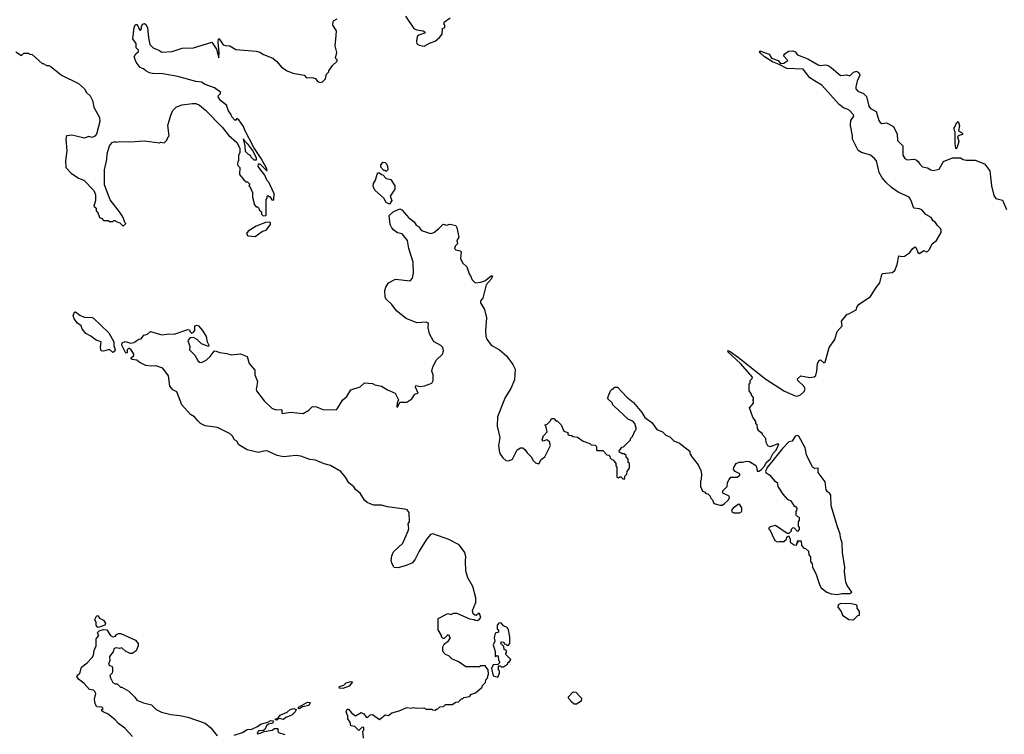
# Model space of a CAD drawing. Extents: x 1863017 to 1989460, y 394564 to 532820.
# Tile 121 of 213: x 1924258 to 1932900, y 441798 to 448074. Entities that reach past the tile are written whole.
import ezdxf

# ---------------------------------------------------------------- set-up
doc = ezdxf.new("R2010")
doc.units = 0

msp = doc.modelspace()

# ---------------------------------------------------------------- linework, layer by layer
at = {"layer": '0CON10XD'}
for points in [[(1924225, 447790), (1924275, 447760), (1924295, 447780), (1924335, 447780), (1924345, 447770), (1924368.3, 447768.3), (1924455, 447690), (1924465, 447690), (1924495, 447670), (1924515, 447670), (1924535, 447660), (1924625, 447587.5), (1924775, 447512.5), (1924827.5, 447465), (1924843.6, 447433.6), (1924876.1, 447406.1), (1924897.5, 447365), (1924907.5, 447305), (1924957.5, 447215), (1924961.7, 447178.3), (1924931.7, 447068.3), (1924918.3, 447051.7), (1924895, 447040), (1924865, 447047.5), (1924825, 447032.5), (1924815, 447037.5), (1924715, 447060), (1924670, 447055), (1924662.5, 447025), (1924671.2, 446925), (1924660, 446835), (1924662.5, 446775), (1924710, 446725), (1924775, 446682.5), (1924820, 446665), (1924910, 446575), (1924922.5, 446535), (1924922.5, 446485), (1924910, 446435), (1924928.3, 446418.3), (1924930, 446395), (1924940, 446385), (1924960, 446335), (1924978.3, 446328.3), (1924995, 446310), (1925035, 446310), (1925045, 446300), (1925075, 446300), (1925085, 446310), (1925095, 446310), (1925105, 446300), (1925138.3, 446288.3), (1925165, 446260), (1925190, 446285), (1925181.7, 446291.7), (1925167.5, 446335), (1925142.5, 446375), (1925051.7, 446491.7), (1925003.9, 446623.9), (1925003.9, 446756.1), (1925023.3, 446845), (1925026.7, 446895), (1925047.5, 446965), (1925070, 446995), (1925095, 447002.5), (1925105, 446997.5), (1925135, 447002.5), (1925225, 447000), (1925355, 447010), (1925485, 446992.5), (1925495, 446997.5), (1925527, 446993), (1925550, 447015), (1925560, 447045), (1925570, 447055), (1925557.5, 447145), (1925583.6, 447236.4), (1925602.5, 447275), (1925635, 447307.5), (1925685, 447326.7), (1925775, 447337.5), (1925805, 447337.5), (1925835, 447322.5), (1925889.3, 447279.3), (1926035, 447130), (1926090.7, 447060.7), (1926162.5, 446995), (1926190, 446945), (1926190, 446905), (1926180, 446885), (1926180, 446835), (1926173, 446827), (1926170, 446805), (1926173, 446793), (1926190, 446775), (1926187.5, 446715), (1926225, 446667.5), (1926245, 446650), (1926258.3, 446648.3), (1926278.3, 446628.3), (1926270, 446615), (1926278.3, 446608.3), (1926300, 446555), (1926302.5, 446515), (1926318.3, 446448.3), (1926335, 446430), (1926345, 446430), (1926358.3, 446418.3), (1926360, 446405), (1926380, 446385), (1926380, 446365), (1926395, 446350), (1926420, 446355), (1926420, 446495), (1926430, 446505), (1926430, 446525), (1926435, 446530), (1926445, 446520), (1926455, 446520), (1926471.7, 446491.7), (1926485, 446490), (1926490, 446495), (1926492.5, 446545), (1926445, 446647.5), (1926427.5, 446665), (1926408.3, 446708.3), (1926352.5, 446785), (1926353.3, 446806.7), (1926365, 446807.5), (1926425, 446750), (1926430, 446750), (1926427.5, 446765), (1926378.8, 446855), (1926312, 446952), (1926233.2, 447103.2), (1926223.3, 447135), (1926182.7, 447192.7), (1926165, 447206.7), (1926155, 447190), (1926145, 447190), (1926120.5, 447220.5), (1926112, 447245), (1926092.1, 447272.1), (1926073.6, 447323.6), (1926020, 447365), (1926000, 447395), (1926001.7, 447408.3), (1926020, 447425), (1926022.5, 447435), (1925966.7, 447475), (1925885.7, 447505.7), (1925855, 447525.8), (1925805, 447530), (1925645.7, 447575.7), (1925515, 447598), (1925425, 447600), (1925396.1, 447606.1), (1925363.9, 447623.9), (1925345, 447642.5), (1925315, 447652.5), (1925279.3, 447699.3), (1925263.6, 447746.4), (1925276.4, 447773.6), (1925300, 447795), (1925300, 447805), (1925280, 447825), (1925280, 447865), (1925252.5, 447905), (1925262.5, 448005), (1925275, 448030), (1925285, 448030), (1925295, 448020), (1925302.5, 447995), (1925315, 447980), (1925327, 447993), (1925327.5, 448015), (1925337, 448033), (1925355, 448040), (1925365, 448032.5), (1925380, 448005), (1925387.5, 447915), (1925400, 447855), (1925430, 447825), (1925485, 447802.5), (1925505, 447787.5), (1925595, 447793.8), (1925685, 447823.8), (1925782.3, 447827.7), (1925945, 447877.5), (1925985.9, 447815.9), (1926005, 447740), (1926008, 447785), (1926000.8, 447875), (1926004, 447905), (1926010, 447905), (1926045, 447853.8), (1926065, 447846.2), (1926103.9, 447843.9), (1926155, 447812), (1926335, 447795.8), (1926365, 447788), (1926397.3, 447767.3), (1926478.8, 447735), (1926516, 447705), (1926555.5, 447655.5), (1926605, 447623.8), (1926655, 447603.3), (1926755, 447587.5), (1926775, 447562.5), (1926823, 447567), (1926855, 447557.5), (1926871.7, 447531.7), (1926895, 447521.4), (1926915, 447528), (1926942.5, 447555), (1926950, 447595), (1926970, 447615), (1926970, 447625), (1927005, 447672.5), (1927045, 447710), (1927045, 447720), (1927030, 447735), (1927042.5, 447785), (1927027.5, 447845), (1927036.2, 447935), (1927040, 447975), (1927007.5, 448025), (1927007.5, 448035), (1927012.5, 448065), (1927045, 448082.5)], [(1927643.3, 448105), (1927717.5, 447995), (1927740, 447985), (1927800, 447975), (1927817.5, 447965), (1927810, 447955), (1927762.3, 447937.7), (1927747.5, 447925), (1927740, 447885), (1927745, 447862.5), (1927765, 447850), (1927809.3, 447840.7), (1927855, 447867.5), (1927903.6, 447886.4), (1927943, 447917), (1927967.5, 447945), (1927970, 447995), (1927990, 448005), (1927990, 448025), (1927980, 448035), (1927987.5, 448055), (1928035, 448090)], [(1932295, 446292.5), (1932275, 446306.7), (1932256.6, 446336.6), (1932211.5, 446361.5), (1932175, 446402.5), (1932155, 446412.5), (1932105, 446417.5), (1932080.7, 446490.7), (1932063.7, 446513.7), (1931967.9, 446557.9), (1931908.9, 446598.9), (1931862.8, 446642.8), (1931828.6, 446685), (1931802.3, 446732.3), (1931777.5, 446835), (1931761.2, 446855), (1931725.3, 446885.3), (1931645.9, 446905.9), (1931617.1, 446925), (1931566.2, 447025), (1931567.5, 447055), (1931548.9, 447145), (1931552.1, 447187.9), (1931578.8, 447225), (1931575, 447237.5), (1931535, 447283.3), (1931489.4, 447299.4), (1931449.8, 447329.8), (1931298.5, 447498.5), (1931247.9, 447527.9), (1931193.9, 447563.9), (1931135, 447640), (1930990, 447645), (1930925, 447680), (1930865, 447702.5), (1930795, 447747.5), (1930760.7, 447780.7), (1930750, 447795), (1930755, 447800), (1930835, 447770), (1930857, 447737), (1930916.1, 447716.1), (1930935, 447690), (1930965, 447692.5), (1931000, 447715), (1930962.5, 447755), (1930972.5, 447775), (1931005, 447796), (1931045, 447799.2), (1931065, 447791.2), (1931085.8, 447765.8), (1931175, 447730), (1931265.7, 447675.7), (1931285, 447671.4), (1931335, 447675.7), (1931355, 447670), (1931380, 447655), (1931463, 447583), (1931515, 447588), (1931545, 447580), (1931575, 447613.3), (1931605, 447622.5), (1931627.5, 447605), (1931632.5, 447585), (1931608.8, 447535), (1931595.8, 447485), (1931598, 447465), (1931613.3, 447445), (1931665, 447424), (1931690, 447400), (1931710, 447315), (1931725, 447294), (1931775, 447267.5), (1931798.3, 447188.3), (1931810.7, 447170.7), (1931825, 447163.3), (1931865, 447166.7), (1931926.7, 447135), (1931959.3, 447069.3), (1931962.1, 447012.1), (1932008.8, 446965), (1932008.8, 446885), (1932027.5, 446855), (1932046.4, 446843.6), (1932105, 446850), (1932125, 446843.3), (1932145, 446827.5), (1932157.5, 446805), (1932181.7, 446781.7), (1932225, 446773.3), (1932254.1, 446754.1), (1932275, 446748), (1932328.9, 446761.1), (1932365, 446827.5), (1932445, 446860), (1932515, 446860), (1932540, 446845), (1932565, 446840), (1932645, 446840), (1932725, 446806.7), (1932772.5, 446745), (1932788.8, 446615), (1932809.5, 446529.5), (1932825, 446502.5), (1932885, 446490), (1932918.1, 446408.1)], [(1932475, 446940), (1932468.8, 446985), (1932470, 447085), (1932461.7, 447098.3), (1932460, 447125), (1932470, 447135), (1932481.7, 447168.3), (1932495, 447180), (1932507.5, 447145), (1932498.3, 447098.3), (1932525, 447083.3), (1932533.3, 447075), (1932533.3, 447065), (1932502.5, 447057.5), (1932490, 447045), (1932500, 447005), (1932487, 446953), (1932475, 446940)], [(1926335, 446840), (1926315, 446840), (1926290, 446865), (1926285, 446880), (1926265, 446890), (1926240, 446915), (1926237.5, 446965), (1926223.3, 447026.7), (1926230, 447010), (1926255, 446987.5), (1926306.2, 446916.2), (1926335, 446860), (1926335, 446840)], [(1927475, 446740), (1927465, 446750), (1927455, 446750), (1927428.3, 446778.3), (1927427.5, 446795), (1927445, 446822.5), (1927465, 446820), (1927478.3, 446808.3), (1927487, 446787), (1927490, 446755), (1927475, 446740)], [(1927505, 446453.2), (1927475, 446466.7), (1927455, 446505.7), (1927376.9, 446575), (1927366.7, 446595), (1927361.5, 446615), (1927364.4, 446635.6), (1927380, 446665), (1927394.2, 446715.8), (1927405, 446727.5), (1927415, 446730), (1927433, 446713), (1927445, 446710), (1927475, 446680), (1927515, 446670), (1927550, 446615), (1927550, 446585), (1927509.4, 446525), (1927524.5, 446485), (1927505, 446453.2)], [(1927335, 443821.8), (1927306.9, 443835), (1927284.3, 443855), (1927247.1, 443915), (1927208, 443945), (1927189.7, 443969.7), (1927146.3, 444006.3), (1927117.2, 444057.2), (1927076, 444105), (1926985, 444157.1), (1926931.7, 444171.7), (1926855, 444205.5), (1926805, 444211.4), (1926725, 444241.4), (1926685, 444245.6), (1926575, 444235.6), (1926516.6, 444246.6), (1926435, 444284.3), (1926413, 444287), (1926355, 444273.8), (1926255, 444296.7), (1926180.5, 444340.5), (1926163.3, 444373.3), (1926142.5, 444385), (1926127.3, 444417.3), (1926105, 444438), (1925995, 444490.8), (1925885, 444506.7), (1925845, 444527.5), (1925820.7, 444550.7), (1925791.2, 444585), (1925757, 444607), (1925680.6, 444690.6), (1925636.9, 444805), (1925602.3, 444822.3), (1925575, 444853.8), (1925564, 444945), (1925515, 445013.3), (1925453.6, 445033.6), (1925415, 445030), (1925365, 445038.1), (1925306.2, 445065), (1925285, 445082.5), (1925245, 445088.6), (1925236, 445095), (1925235.7, 445105), (1925258.8, 445125), (1925260, 445135), (1925236.7, 445175), (1925215, 445190), (1925200, 445175), (1925200.7, 445149.3), (1925190, 445145), (1925153.8, 445216.2), (1925157.5, 445235), (1925185, 445248.8), (1925235, 445233.3), (1925260.7, 445239.3), (1925305, 445267.5), (1925325, 445270), (1925347, 445303), (1925378.6, 445311.4), (1925405, 445336), (1925505, 445306.9), (1925565.9, 445314.1), (1925615, 445312.5), (1925735, 445351.9), (1925749.4, 445349.4), (1925755, 445333.3), (1925765, 445322), (1925785, 445330.8), (1925794.4, 445345), (1925795.8, 445384.2), (1925815, 445391.4), (1925828, 445385), (1925863.3, 445345), (1925895, 445290), (1925903.3, 445243.3), (1925917.5, 445215), (1925915, 445203.3), (1925855, 445226.7), (1925816.2, 445265), (1925785, 445284), (1925755, 445279.2), (1925734, 445255), (1925750, 445205), (1925747.5, 445175), (1925795, 445127.5), (1925823.3, 445075), (1925835, 445066.7), (1925855, 445063.3), (1925895, 445083.8), (1925930, 445115), (1925965, 445162.5), (1925975, 445166.2), (1926015, 445150), (1926075, 445142.5), (1926115, 445129.5), (1926195, 445138.6), (1926253.8, 445115), (1926272, 445055), (1926321.2, 444995), (1926323.1, 444955), (1926345.7, 444895), (1926334.3, 444825), (1926338, 444815), (1926402.5, 444725), (1926470.7, 444660.7), (1926506.4, 444646.4), (1926551.7, 444651.7), (1926558.8, 444645), (1926558.3, 444631.7), (1926557.5, 444617.5), (1926565, 444613.8), (1926635, 444626.2), (1926745, 444616), (1926795, 444644), (1926825, 444673.8), (1926835, 444676.2), (1926862.3, 444672.3), (1926919.4, 444649.4), (1927035, 444648.8), (1927045, 444656.2), (1927093.1, 444735), (1927129.4, 444765), (1927165, 444823.2), (1927245, 444849.6), (1927285.4, 444884.6), (1927355, 444880), (1927376, 444866), (1927435, 444854.6), (1927485, 444823.8), (1927553.3, 444795), (1927583.8, 444735), (1927570, 444710), (1927567.5, 444675), (1927575, 444670), (1927595.9, 444714.1), (1927655, 444713.8), (1927699.5, 444745), (1927725, 444784.2), (1927755, 444792.5), (1927732.9, 444845), (1927735, 444860), (1927773.3, 444853.3), (1927812.5, 444857.5), (1927875, 444881.2), (1927886, 444905), (1927886.2, 444955), (1927876.4, 444986.4), (1927883.3, 445025), (1927915, 445087.5), (1927968, 445135), (1927977.1, 445165), (1927972, 445195), (1927955, 445211.2), (1927895, 445243.3), (1927886.2, 445255), (1927854, 445315), (1927843.6, 445366.4), (1927845, 445407.5), (1927826, 445416), (1927745, 445411.2), (1927649.5, 445449.5), (1927565, 445516.7), (1927525, 445572.5), (1927477.5, 445615), (1927467, 445637), (1927462.5, 445695), (1927472.5, 445725), (1927495, 445762.5), (1927556.4, 445793.6), (1927685, 445778.8), (1927705.5, 445804.5), (1927713.4, 445846.6), (1927712.5, 445945), (1927672.9, 446065), (1927663.1, 446133.1), (1927614.3, 446194.3), (1927575, 446201.4), (1927542, 446225), (1927524, 446245), (1927510, 446275), (1927501.9, 446355), (1927535.6, 446385), (1927595, 446412.5), (1927613.3, 446405), (1927674.5, 446334.5), (1927719.8, 446299.8), (1927738, 446268), (1927757.7, 446257.7), (1927785, 446221.4), (1927855, 446198.8), (1927866.4, 446196.4), (1927892.5, 446205), (1927935, 446236.7), (1927975, 446277.5), (1928005, 446270), (1928035, 446278), (1928085, 446267.5), (1928095, 446250), (1928111.4, 446165), (1928096.2, 446135), (1928100, 446105), (1928080, 446085), (1928075.8, 446065), (1928085, 446051.4), (1928125, 446043.3), (1928133.3, 446035), (1928128, 445975), (1928145, 445937.5), (1928183.6, 445903.6), (1928202.5, 445842.5), (1928216.2, 445825), (1928228.8, 445788.8), (1928255, 445762.5), (1928305, 445767.5), (1928340.7, 445779.3), (1928395, 445823.3), (1928407.5, 445825), (1928396.7, 445795), (1928353.3, 445745), (1928333.9, 445676.1), (1928321.7, 445628.3), (1928303.3, 445605), (1928303.6, 445586.4), (1928337.7, 445527.7), (1928356.2, 445455), (1928346, 445345), (1928348.6, 445295), (1928356.8, 445266.8), (1928395.7, 445215.7), (1928470, 445175), (1928531.2, 445121.2), (1928586.7, 445045), (1928606.7, 445005), (1928600.5, 444909.5), (1928570, 444835), (1928520, 444755), (1928452, 444585), (1928450, 444505), (1928471.2, 444405), (1928460, 444335), (1928465, 444290), (1928473.3, 444265), (1928500, 444225), (1928525, 444202), (1928550.7, 444199.3), (1928583.3, 444215), (1928625, 444297.5), (1928655, 444313.3), (1928675, 444312.5), (1928695, 444297.5), (1928710.9, 444270.9), (1928746.7, 444235), (1928765, 444202.5), (1928785, 444182.5), (1928815, 444172.5), (1928835, 444210), (1928865.8, 444234.2), (1928916.7, 444335), (1928907.5, 444365), (1928895, 444377.5), (1928885, 444382.5), (1928852.5, 444372.5), (1928843, 444383), (1928855, 444420), (1928887.5, 444455), (1928880, 444495), (1928870, 444515), (1928888.3, 444521.7), (1928918.3, 444551.7), (1928925, 444570), (1928945, 444570), (1928965, 444550), (1928975, 444550), (1929010, 444515), (1929035, 444460), (1929068.3, 444448.3), (1929070, 444435), (1929080, 444425), (1929101.7, 444421.7), (1929115, 444412.5), (1929155, 444407.5), (1929203, 444373), (1929261.7, 444351.7), (1929275, 444340), (1929308.3, 444338.3), (1929320, 444325), (1929320, 444295), (1929325, 444290), (1929375, 444290), (1929411.7, 444251.7), (1929428.3, 444248.3), (1929438.3, 444238.3), (1929440, 444225), (1929455, 444210), (1929468.3, 444208.3), (1929490, 444175), (1929490, 444155), (1929500, 444145), (1929500, 444055), (1929515, 444050), (1929525, 444060), (1929535, 444060), (1929551.7, 444041.7), (1929568.3, 444041.7), (1929570, 444065), (1929588.3, 444081.7), (1929590, 444105), (1929610, 444135), (1929610, 444175), (1929600, 444185), (1929600, 444215), (1929580, 444235), (1929580, 444245), (1929565, 444260), (1929545, 444260), (1929535, 444270), (1929521.7, 444271.7), (1929520, 444285), (1929541.7, 444318.3), (1929558.3, 444321.7), (1929620, 444385), (1929620, 444395), (1929637, 444413), (1929660, 444465), (1929670, 444475), (1929670, 444485), (1929657, 444527), (1929638.3, 444548.3), (1929601.7, 444561.7), (1929471.7, 444681.7), (1929460, 444695), (1929460, 444705), (1929420, 444745), (1929423.3, 444765), (1929444.2, 444815), (1929455, 444826.2), (1929482.5, 444845), (1929505, 444846.2), (1929588.3, 444758.3), (1929645, 444712.5), (1929717.5, 444625), (1929745, 444580), (1929806.4, 444536.4), (1929850, 444475), (1929900, 444455), (1929930, 444425), (1929965, 444410), (1930000, 444375), (1930050, 444355), (1930140, 444285), (1930140, 444265), (1930148.3, 444258.3), (1930150, 444245), (1930212.5, 444165), (1930237.5, 444115), (1930242.5, 444085), (1930240, 444035), (1930232.5, 444025), (1930232.5, 443975), (1930251.7, 443931.7), (1930268.3, 443928.3), (1930281.7, 443911.7), (1930298.3, 443908.3), (1930318.3, 443888.3), (1930320, 443875), (1930338.3, 443858.3), (1930350, 443825), (1930405, 443810), (1930425, 443811.2), (1930445, 443823.8), (1930477.5, 443855), (1930487.5, 443875), (1930485, 443890), (1930430, 443915), (1930430, 443935), (1930467, 443973), (1930470.7, 444009.3), (1930483.9, 444036.1), (1930500, 444055), (1930555, 444057.5), (1930580, 444075), (1930580, 444085), (1930537, 444107), (1930523.6, 444123.6), (1930525, 444140), (1930547.5, 444175), (1930573.6, 444186.4), (1930603, 444187), (1930637, 444197), (1930665, 444193.3), (1930719.3, 444159.3), (1930726.4, 444146.4), (1930730, 444110), (1930745, 444110), (1930767.7, 444122.3), (1930796, 444154), (1930811.2, 444185), (1930845.9, 444214.1), (1930872.4, 444267.6), (1930897.9, 444292.1), (1930920, 444345), (1930905, 444346.7), (1930845, 444323.3), (1930825, 444332.5), (1930810.7, 444360.7), (1930807, 444397), (1930780, 444425), (1930775, 444440), (1930740, 444465), (1930740, 444475), (1930733, 444483), (1930730, 444515), (1930720, 444525), (1930720, 444545), (1930693, 444583), (1930662.5, 444665), (1930700, 444705), (1930700, 444725), (1930690, 444735), (1930698.3, 444741.7), (1930700, 444755), (1930680, 444775), (1930680, 444785), (1930660, 444815), (1930660, 444875), (1930668.3, 444881.7), (1930670, 444905), (1930688.3, 444921.7), (1930690, 444935), (1930584.2, 445054.2), (1930477.5, 445155), (1930472.5, 445167.5), (1930495, 445160), (1930567.3, 445107.3), (1930806, 444916), (1930971.7, 444811.7), (1931065, 444770), (1931085, 444767.5), (1931110.7, 444779.3), (1931140, 444805), (1931152.5, 444825), (1931143.6, 444853.6), (1931087.5, 444905), (1931085, 444920), (1931113.3, 444946.7), (1931192.1, 444932.1), (1931231.9, 444938.1), (1931245, 444950), (1931255, 444987.5), (1931260.5, 445055), (1931275, 445081.2), (1931287, 445087), (1931315, 445060), (1931327.5, 445065), (1931364.1, 445195.9), (1931412.5, 445265), (1931432.5, 445335), (1931477.5, 445385), (1931470, 445425), (1931521.7, 445488.3), (1931535, 445490), (1931600, 445525), (1931610, 445555), (1931627.5, 445575), (1931725, 445642.5), (1931775, 445722.5), (1931808.3, 445761.7), (1931823.6, 445836.4), (1931835, 445843.3), (1931915, 445854.4), (1931939.3, 445870.7), (1931959.2, 445925), (1931975, 446000), (1931995, 445992.5), (1932025, 445997.5), (1932067.5, 446025), (1932097.5, 446065), (1932115, 446077.5), (1932125, 446070), (1932140, 446030), (1932155, 446020), (1932195, 446046.7), (1932215, 446036.2), (1932225, 446037.5), (1932244.3, 446055), (1932265.5, 446104.5), (1932304.2, 446135), (1932345.4, 446205.4), (1932347.1, 446225), (1932340.9, 446240.9), (1932313.3, 446265), (1932295, 446292.5)], [(1926325, 446170), (1926390, 446215), (1926420, 446225), (1926460, 446275), (1926458.3, 446288.3), (1926446.7, 446296.7), (1926415, 446293.3), (1926335, 446260), (1926262.5, 446215), (1926247.5, 446195), (1926260, 446175), (1926325, 446170)], [(1925075, 445151.1), (1925045, 445177.3), (1924995, 445161.4), (1924973.3, 445165), (1924968, 445195), (1924973.3, 445245), (1924927.9, 445257.9), (1924883.3, 445295), (1924838.8, 445318.8), (1924807.5, 445357.5), (1924797.5, 445385), (1924765, 445407.5), (1924735, 445447.5), (1924727.5, 445475), (1924740, 445505), (1924746.7, 445506.7), (1924785, 445477.5), (1924825, 445462.5), (1924895, 445458), (1924905, 445452), (1925039.4, 445325), (1925085.8, 445245), (1925083, 445213), (1925095.4, 445175), (1925089.5, 445160.5), (1925075, 445151.1)], [(1931435, 443025.6), (1931475, 443034.4), (1931545, 443034.3), (1931562.5, 443045), (1931520, 443105), (1931510, 443135), (1931497.5, 443225), (1931500, 443265), (1931480, 443395), (1931476.2, 443475), (1931461.2, 443525), (1931460, 443555), (1931435, 443620), (1931381.2, 443805), (1931378, 443898), (1931366.4, 443916.4), (1931347, 443927), (1931337.5, 443945), (1931327.5, 444015), (1931266.4, 444096.4), (1931265.8, 444135.8), (1931235, 444132.5), (1931217.5, 444145), (1931163.6, 444253.6), (1931152, 444315), (1931095.8, 444415.8), (1931085, 444423.3), (1931065, 444416.2), (1931036.7, 444373.3), (1931010, 444365), (1930953.4, 444306.6), (1930819.5, 444140.5), (1930803.6, 444106.4), (1930807, 444097), (1930843, 444073), (1930883.6, 444023.6), (1930905, 444010), (1930912.5, 443975), (1930957, 443907), (1930995, 443863.3), (1931025, 443847.5), (1931055, 443800), (1931065, 443800), (1931080, 443785), (1931077, 443763), (1931070, 443755), (1931070, 443725), (1931085, 443710), (1931100, 443705), (1931098.3, 443678.3), (1931090, 443665), (1931090, 443625), (1931100, 443615), (1931100, 443595), (1931085, 443580), (1931058.3, 443608.3), (1931045, 443610), (1931030, 443595), (1931028.3, 443581.7), (1931008.3, 443561.7), (1930995, 443560), (1930891.7, 443631.7), (1930845, 443620), (1930830, 443605), (1930838.3, 443598.3), (1930885, 443500), (1930905, 443487.5), (1930925, 443492.5), (1930965, 443490), (1930988.3, 443511.7), (1930991.7, 443528.3), (1931005, 443540), (1931020, 443515), (1931020, 443485), (1931055, 443462.5), (1931075, 443460), (1931080, 443465), (1931080, 443475), (1931090, 443485), (1931081.7, 443498.3), (1931118.3, 443498.3), (1931120, 443455), (1931141.7, 443431.7), (1931155, 443430), (1931180, 443405), (1931183, 443373), (1931200, 443355), (1931200, 443315), (1931212.5, 443295), (1931217.5, 443265), (1931245, 443210), (1931280, 443105), (1931292.5, 443085), (1931342.5, 443045), (1931381.3, 443031.3), (1931435, 443025.6)], [(1927276.7, 441765), (1927270, 441825), (1927280, 441835), (1927280, 441855), (1927275, 441860), (1927261.7, 441858.3), (1927235, 441830), (1927200, 441865), (1927163.6, 441873.6), (1927157.5, 441905), (1927137.5, 441935), (1927137, 441957), (1927122.5, 441995), (1927131.7, 442018.3), (1927145, 442020), (1927170, 441985), (1927205, 441960), (1927255, 441990), (1927277.7, 441977.7), (1927298.3, 441948.3), (1927315, 441947.5), (1927335, 441967.5), (1927355, 441971.2), (1927415, 441926.7), (1927465, 441970), (1927495, 441962.5), (1927525, 441986.7), (1927590, 442005), (1927655, 442032.5), (1927695, 442027.5), (1927715, 442032.5), (1927745, 442027.5), (1927805, 442030), (1927825, 442020), (1927875, 442020), (1927881.7, 442011.7), (1927905, 442010), (1927915, 442020), (1927928.3, 442021.7), (1927945, 442040), (1927978.3, 442041.7), (1927995, 442060), (1928055, 442060), (1928085, 442080), (1928108.3, 442081.7), (1928135, 442110), (1928145, 442110), (1928155, 442120), (1928205, 442130), (1928225, 442150), (1928258.3, 442161.7), (1928318.3, 442211.7), (1928320, 442225), (1928347, 442253), (1928350, 442275), (1928361.7, 442288.3), (1928372.5, 442325), (1928370, 442365), (1928345, 442400), (1928305, 442400), (1928295, 442390), (1928175, 442390), (1928107, 442437), (1928055, 442457.5), (1928025, 442487.5), (1927995, 442500), (1927972.5, 442525), (1927972.5, 442565), (1927985, 442590), (1928003, 442607), (1928015, 442610), (1928040, 442645), (1928030, 442655), (1928030, 442665), (1928015, 442670), (1927985, 442640), (1927975, 442640), (1927960, 442655), (1927960, 442665), (1927930, 442715), (1927930, 442815), (1928015, 442860), (1928045, 442850), (1928065, 442862.5), (1928095, 442862.5), (1928205, 442812.5), (1928247, 442807), (1928255, 442800), (1928275, 442797.5), (1928295, 442808.8), (1928305, 442822.5), (1928295, 442860), (1928285, 442860), (1928265, 442842.5), (1928253, 442843), (1928237.5, 442855), (1928233.8, 442885), (1928262.5, 442955), (1928261.5, 442995), (1928235, 443096), (1928192.4, 443172.4), (1928172.4, 443232.4), (1928171.3, 443321.3), (1928173.3, 443355), (1928164.3, 443395), (1928115, 443461.4), (1928025, 443508.5), (1927885, 443558.9), (1927865, 443552), (1927824.5, 443505.5), (1927763, 443407), (1927728.8, 443335), (1927705.6, 443304.4), (1927650.9, 443279.1), (1927579.7, 443260.3), (1927545, 443263.3), (1927526.2, 443295), (1927518.8, 443325), (1927523.8, 443365), (1927540.3, 443399.7), (1927620.8, 443475), (1927668.6, 443585), (1927672.9, 443605), (1927668.8, 443645), (1927678.8, 443665), (1927675.8, 443745.8), (1927657.8, 443767.8), (1927635.6, 443775.6), (1927485, 443794.6), (1927435, 443811.5), (1927365, 443811.2), (1927335, 443821.8)], [(1930575, 443742.5), (1930597.5, 443755), (1930596.4, 443786.4), (1930575, 443817.5), (1930565, 443816.7), (1930520, 443785), (1930506.7, 443765), (1930507.5, 443755), (1930525, 443743.3), (1930575, 443742.5)], [(1931575, 442802.5), (1931615, 442840), (1931630, 442845), (1931630, 442875), (1931610, 442905), (1931610, 442925), (1931600, 442935), (1931555, 442944), (1931465, 442945.7), (1931442.5, 442935), (1931437.5, 442915), (1931467, 442877), (1931480, 442845), (1931535, 442807.5), (1931575, 442802.5)], [(1924945, 442735.8), (1924929.4, 442755), (1924929.4, 442779.4), (1924916.7, 442805), (1924935, 442841.2), (1924945, 442838.8), (1924958.8, 442818.8), (1924995, 442801.2), (1925010, 442775), (1925005, 442756.7), (1924965, 442742.5), (1924945, 442735.8)], [(1928455, 442300), (1928470, 442335), (1928470, 442355), (1928460, 442365), (1928461.7, 442398.3), (1928475, 442400), (1928485, 442390), (1928505, 442390), (1928540, 442415), (1928545, 442430), (1928555, 442430), (1928570, 442455), (1928521.7, 442501.7), (1928530, 442515), (1928530, 442535), (1928511.7, 442541.7), (1928508.3, 442568.3), (1928480, 442595), (1928485, 442610), (1928508.3, 442608.3), (1928511.7, 442591.7), (1928525, 442590), (1928535, 442580), (1928548.3, 442581.7), (1928560, 442595), (1928560, 442655), (1928547.5, 442715), (1928537.5, 442735), (1928505, 442750), (1928485, 442777.5), (1928462.5, 442775), (1928450, 442755), (1928450, 442725), (1928460, 442715), (1928460, 442695), (1928430, 442685), (1928423.3, 442645), (1928427.5, 442615), (1928413.3, 442585), (1928430, 442525), (1928430, 442485), (1928435, 442480), (1928445, 442490), (1928458.3, 442488.3), (1928460, 442445), (1928468.3, 442438.3), (1928470, 442425), (1928455, 442410), (1928415, 442407.5), (1928400, 442375), (1928415, 442310), (1928455, 442300)], [(1925249.3, 441779.3), (1925181.2, 441851.2), (1925125, 441893.8), (1925095, 441926.2), (1925035, 441973.3), (1924990, 441995), (1924980, 442005), (1924980, 442015), (1924990, 442025), (1924980, 442035), (1924935, 442040), (1924921.2, 442065), (1924915.6, 442105), (1924926.7, 442155), (1924918.1, 442175), (1924905, 442184.4), (1924870.9, 442190.9), (1924823.1, 442245), (1924773, 442283), (1924760.9, 442305), (1924765, 442317.5), (1924785.6, 442335), (1924801.9, 442388.1), (1924850, 442425), (1924895, 442472.9), (1924906, 442494), (1924911.8, 442535), (1924929.5, 442575), (1924930.6, 442635), (1924954, 442665), (1924941.9, 442685), (1924943.3, 442695), (1924955, 442707.1), (1924992.2, 442717.8), (1925022.5, 442715), (1925054.2, 442664.2), (1925075, 442653.8), (1925100, 442660), (1925108.8, 442675), (1925125, 442684.3), (1925145, 442683.3), (1925273.3, 442623.3), (1925298.8, 442595), (1925298.8, 442575), (1925280, 442530), (1925245, 442506.2), (1925226.7, 442506.7), (1925188, 442528), (1925155, 442556.2), (1925135, 442550), (1925104.1, 442555.9), (1925088, 442552), (1925079.1, 442520.9), (1925045, 442480), (1925050, 442445), (1925037.5, 442415), (1925045, 442403.3), (1925067, 442397), (1925072.5, 442385), (1925071.7, 442351.7), (1925070, 442335), (1925050, 442315), (1925053.8, 442295), (1925075, 442253.8), (1925095, 442242.5), (1925115, 442240), (1925142.5, 442212.5), (1925155, 442212.5), (1925215, 442177.5), (1925270, 442125), (1925287, 442097), (1925345, 442073.3), (1925415, 442056.7), (1925455, 442016.7), (1925502.7, 441992.7), (1925585, 441972), (1925665, 441963.8), (1925735, 441948.8), (1925886.1, 441896.1), (1925935.9, 441855.9), (1925990, 441785)], [(1927095, 442201.4), (1927062, 442202), (1927065, 442218), (1927101.9, 442228.1), (1927125, 442250), (1927165, 442262.5), (1927178.3, 442258.3), (1927148.5, 442221.5), (1927095, 442201.4)], [(1929145, 442062.5), (1929125, 442063.8), (1929105, 442078.8), (1929081.2, 442105), (1929073.3, 442125), (1929115, 442170), (1929138.3, 442168.3), (1929190, 442115), (1929185, 442090), (1929145, 442062.5)], [(1926715, 442022.5), (1926703.8, 442025), (1926704.3, 442035), (1926736, 442055), (1926785, 442079.1), (1926807.1, 442077.1), (1926795, 442052.2), (1926741.1, 442038.9), (1926715, 442022.5)], [(1926515, 441922.9), (1926500, 441925), (1926505, 441932.5), (1926523.6, 441936.4), (1926544.8, 441965.2), (1926605, 441993.1), (1926633.2, 442016.8), (1926665, 442024.6), (1926684.4, 442015), (1926676.9, 441995), (1926645.4, 441964.6), (1926595, 441944), (1926575, 441929.2), (1926533.6, 441936.4), (1926515, 441922.9)], [(1926140.9, 441789.1), (1926215, 441814.5), (1926255, 441838.6), (1926295, 441844.4), (1926345, 441867.1), (1926372.7, 441887.3), (1926436.8, 441903.2), (1926461.2, 441918.8), (1926484, 441915), (1926479.2, 441895), (1926442.4, 441887.6), (1926425, 441871.4), (1926409.7, 441840.3), (1926398.8, 441831.2), (1926380.7, 441829.3), (1926365, 441832), (1926350, 441825), (1926342.5, 441805), (1926355, 441802), (1926405, 441821.2), (1926474.5, 441835.5), (1926495, 441848.8), (1926525, 441850), (1926522.5, 441825), (1926530, 441815), (1926586.7, 441796.7)]]:
    msp.add_lwpolyline(points, dxfattribs=at)

doc.saveas('drawing.dxf')
